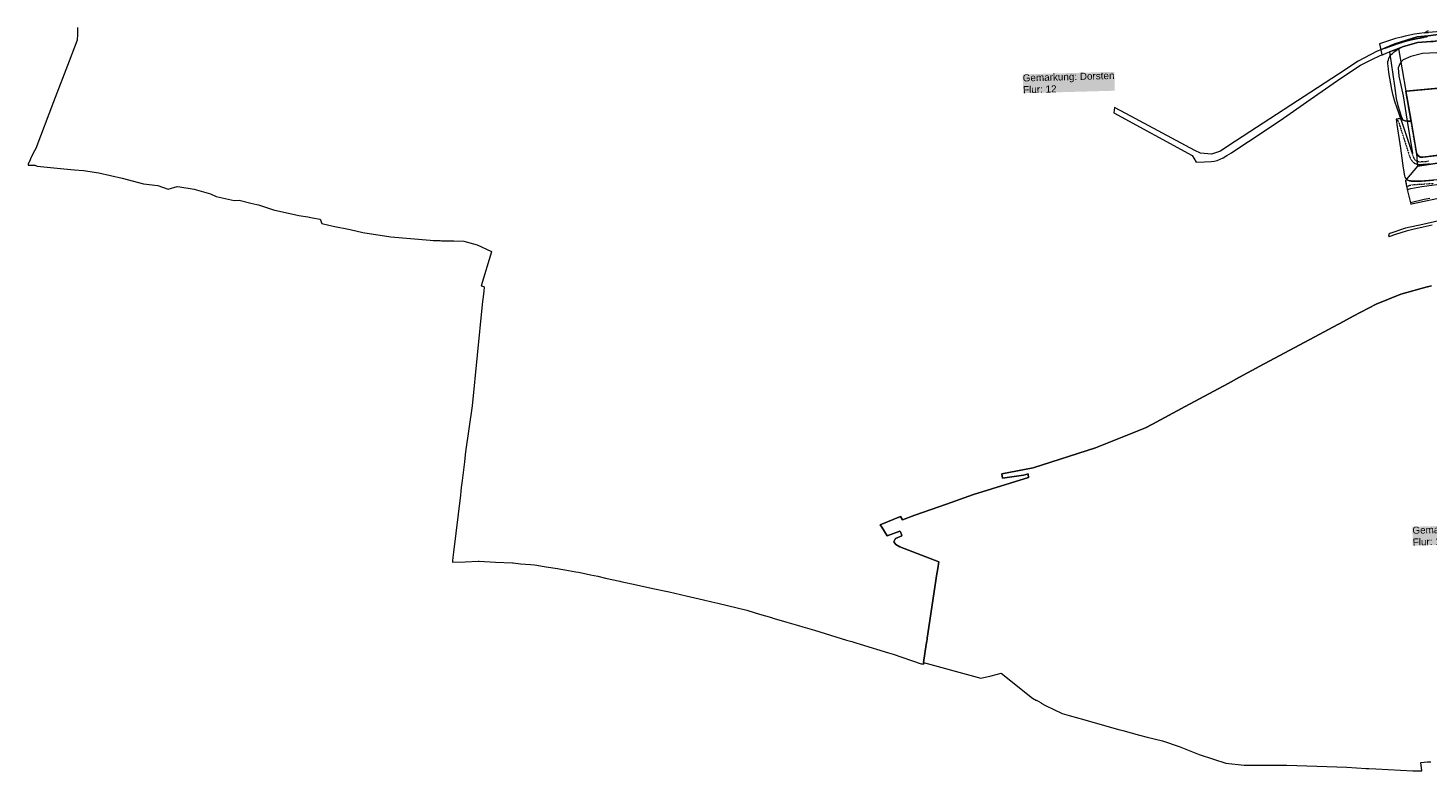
# Model space of a CAD drawing. Header units: millimetres. Extents: x -191 to 81095, y -508122 to 28741.
# Tile 4 of 251: x 2589 to 4073, y 9041 to 9828. Entities that reach past the tile are written whole.
import ezdxf

# ---------------------------------------------------------------- set-up
doc = ezdxf.new("R2010")
doc.units = ezdxf.units.MM
for name, pattern in [('VE22-087 DB - VST Hervest-Dorsten ALK VA2736$0$1', [0]), ('VE22-087 DB - VST Hervest-Dorsten ALK VA2736$0$2', [0.16, 0.06, -0.1]), ('VE22-087 DB - VST Hervest-Dorsten ALK VA2736$0$3', [0.26, 0.11, -0.15])]:
    doc.linetypes.add(name, pattern=pattern)
for name, color, linetype, lineweight in [('VE22-087 DB - VST Hervest-Dorsten ALK VA2736$0$AX_Flurstueck', 9, 'VE22-087 DB - VST Hervest-Dorsten ALK VA2736$0$1', 18), ('VE22-087 DB - VST Hervest-Dorsten ALK VA2736$0$AX_Gelaendekante', 7, 'VE22-087 DB - VST Hervest-Dorsten ALK VA2736$0$1', 18), ('VE22-087 DB - VST Hervest-Dorsten ALK VA2736$0$AX_Landwirtschaft', 7, 'VE22-087 DB - VST Hervest-Dorsten ALK VA2736$0$1', 18), ('VE22-087 DB - VST Hervest-Dorsten ALK VA2736$0$AX_SonstigesBauwerkOderSonstigeEinrichtung', 7, 'VE22-087 DB - VST Hervest-Dorsten ALK VA2736$0$1', 18), ('VE22-087 DB - VST Hervest-Dorsten ALK VA2736$0$AX_Strassenverkehr', 7, 'VE22-087 DB - VST Hervest-Dorsten ALK VA2736$0$1', 18), ('VE22-087 DB - VST Hervest-Dorsten ALK VA2736$0$AX_Wald', 7, 'VE22-087 DB - VST Hervest-Dorsten ALK VA2736$0$1', 18), ('VE22-087 DB - VST Hervest-Dorsten ALK VA2736$0$AX_Weg', 7, 'VE22-087 DB - VST Hervest-Dorsten ALK VA2736$0$1', 18), ('VE22-087 DB - VST Hervest-Dorsten ALK VA2736$0$AX_WegPfadSteig', 7, 'VE22-087 DB - VST Hervest-Dorsten ALK VA2736$0$1', 18), ('VE22-087 DB - VST Hervest-Dorsten ALK VA2736$0$Flurgrenzen', 9, 'VE22-087 DB - VST Hervest-Dorsten ALK VA2736$0$1', 18)]:
    doc.layers.add(name, color=color, linetype=linetype, lineweight=lineweight)
doc.layers.add('XREF ALK Kataster', color=251, linetype='Continuous')
doc.styles.add('VE22-087 DB - VST Hervest-Dorsten ALK VA2736$0$0', font='arial.ttf')

# ---------------------------------------------------------------- blocks, each defined once
blk = doc.blocks.new('VE22-087 DB - VST Hervest-Dorsten ALK VA2736')
at = {"layer": 'VE22-087 DB - VST Hervest-Dorsten ALK VA2736$0$AX_Flurstueck', "linetype": 'VE22-087 DB - VST Hervest-Dorsten ALK VA2736$0$1', "lineweight": 13, "ltscale": 0.5}
for points in [[(4073.1, 9825.3, 0), (4069.1, 9823.1, 0), (4073.4, 9823.4, 0)], [(4104.3, 9816.1, 0), (4061.8, 9812.9, 0), (4046.1, 9808.4, 0), (4041.7, 9806.6, 0), (4049.5, 9761.4, 0), (4055, 9729.7, 0), (4060.9, 9695.3, 0), (4062.4, 9693, 0), (4064.8, 9691.5, 0), (4067.6, 9691.3, 0), (4100.7, 9695.4, 0)], [(4094.8, 9686.8, 0), (4061.7, 9681.7, 0), (4050.2, 9668, 0), (4049, 9666.6, 0), (4050.5, 9659.3, 0), (4051.2, 9655.7, 0), (4053, 9648.6, 0), (4054.8, 9641.5, 0), (4057.1, 9642.2, 0), (4095.6, 9650.5, 0)]]:
    blk.add_polyline3d(points, dxfattribs=at)
for points in [[(4058.8, 9821.7, 0), (4048.7, 9819.7, 0), (4044.8, 9818.7, 0), (4038.6, 9817.1, 0), (4032.1, 9815.1, 0), (4021.5, 9811.5, 0), (4022.8, 9805.2, 0), (4023.7, 9805.6, 0), (4026.9, 9806.9, 0), (4037.9, 9811.6, 0), (4061.4, 9818.9, 0), (4073.3, 9820.1, 0), (4081.4, 9820.9, 0), (4092, 9821.4, 0), (4120.5, 9822.9, 0), (4126.2, 9823.2, 0), (4125, 9827.1, 0), (4124.1, 9827, 0), (4120.7, 9826.8, 0), (4119.4, 9826.7, 0), (4088.2, 9824.6, 0), (4086.2, 9824.5, 0), (4073.4, 9823.4, 0), (4069.1, 9823.1, 0)], [(4081.4, 9820.9, 0), (4073.3, 9820.1, 0), (4061.4, 9818.9, 0), (4037.9, 9811.6, 0), (4026.9, 9806.9, 0), (4023.7, 9805.6, 0), (4022.8, 9805.2, 0), (4023.9, 9799.7, 0), (4024.6, 9799.9, 0), (4028.6, 9801.5, 0), (4032.2, 9802.9, 0), (4035.9, 9804.4, 0), (4041.7, 9806.6, 0), (4046.1, 9808.4, 0), (4061.8, 9812.9, 0), (4104.3, 9816.1, 0), (4126.7, 9817.3, 0), (4133.4, 9817.1, 0), (4131.6, 9823.8, 0), (4126.2, 9823.2, 0), (4120.5, 9822.9, 0), (4092, 9821.4, 0)], [(4136.5, 9691.3, 0), (4162, 9692.1, 0), (4187.2, 9691.4, 0), (4212.1, 9689.8, 0), (4242.3, 9686.3, 0), (4241, 9690.8, 0), (4232.4, 9693.8, 0), (4212.7, 9695.3, 0), (4171.7, 9697.9, 0), (4169.7, 9698.1, 0), (4139.6, 9698, 0), (4117.2, 9696.8, 0), (4100.7, 9695.4, 0), (4067.6, 9691.3, 0), (4064.8, 9691.5, 0), (4062.4, 9693, 0), (4060.9, 9695.3, 0), (4061.7, 9681.7, 0), (4094.8, 9686.8, 0)]]:
    blk.add_polyline3d(points, close=True, dxfattribs=at)
at = {"layer": 'VE22-087 DB - VST Hervest-Dorsten ALK VA2736$0$AX_Gelaendekante', "color": 18, "linetype": 'VE22-087 DB - VST Hervest-Dorsten ALK VA2736$0$1', "lineweight": 13, "ltscale": 0.5, "true_color": 0x520000}
for points in [[(4056.5, 9695.2, 0), (4048.1, 9720.7, 0), (4044.9, 9730.4, 0), (4040.3, 9743.4, 0), (4037.8, 9750.5, 0), (4036.2, 9756.7, 0), (4034.5, 9763, 0), (4031.6, 9781.2, 0), (4030.6, 9788.1, 0), (4030.5, 9790.3, 0), (4030.5, 9792.8, 0), (4031, 9794.5, 0), (4031.4, 9795.8, 0), (4032.2, 9797.6, 0), (4033, 9799.1, 0), (4034, 9800.1, 0), (4035.2, 9801.4, 0), (4037, 9802.9, 0), (4038.2, 9803.9, 0), (4039.5, 9804.7, 0), (4041, 9805.7, 0), (4046.1, 9808.4, 0), (4061.8, 9812.9, 0), (4069.9, 9813.5, 0), (4078.4, 9814.1, 0)], [(4144.4, 9751.7, 0), (4138.6, 9762.4, 0), (4131.8, 9777.2, 0), (4126.6, 9785.6, 0), (4123.4, 9788.6, 0), (4118.9, 9790.9, 0), (4113.4, 9791.7, 0), (4110, 9793, 0), (4106.4, 9794.9, 0), (4103.8, 9798.2, 0), (4099.4, 9800.2, 0), (4093.3, 9800.9, 0), (4081.8, 9801.8, 0), (4067.3, 9801.2, 0), (4054.8, 9798.2, 0), (4046.8, 9794.5, 0), (4043.3, 9790.9, 0), (4041.4, 9785.9, 0), (4042, 9777.3, 0), (4046.7, 9756.5, 0), (4051, 9729.7, 0), (4056.5, 9695.2, 0)], [(4060.6, 9684.3, 0), (4062.5, 9683.8, 0), (4064.5, 9683.6, 0), (4067.5, 9683.8, 0), (4070.8, 9683.9, 0), (4074.1, 9684.5, 0)], [(4050.9, 9657.1, 0), (4054.6, 9658.1, 0), (4066.5, 9660.4, 0), (4082.2, 9662.5, 0), (4103.1, 9664.8, 0), (4130.8, 9667.8, 0), (4149.1, 9669.1, 0), (4169.6, 9669.1, 0), (4190.7, 9668.4, 0), (4211.1, 9667, 0), (4238.7, 9663.4, 0), (4265.9, 9657.8, 0), (4291.5, 9651.2, 0), (4321, 9640.7, 0), (4321.8, 9640.5, 0), (4365.6, 9625.3, 0), (4429.2, 9602.5, 0), (4447.9, 9596.8, 0), (4476.7, 9587.3, 0), (4477.8, 9586.8, 0), (4478.5, 9586.2, 0), (4479, 9585.2, 0), (4479.4, 9584.1, 0), (4479.7, 9583.3, 0)], [(4082.3, 9667.2, 0), (4070.5, 9666.2, 0), (4066.2, 9666, 0), (4064.1, 9665.9, 0), (4061, 9665.8, 0), (4057.6, 9665.8, 0), (4055.1, 9666, 0), (4053.4, 9666.4, 0), (4051.5, 9667, 0)], [(4054.4, 9643.3, 0), (4068.9, 9647, 0), (4074.9, 9648.1, 0)], [(4084.4, 9623.8, 0), (4067.4, 9620.2, 0), (4049.2, 9616, 0), (4032.4, 9610.5, 0), (4031.5, 9609.8, 0), (4031.3, 9608.6, 0), (4031.2, 9607.7, 0), (4031.3, 9607, 0)], [(4077.3, 9619.4, 0), (4068, 9617.3, 0), (4056.9, 9614.9, 0), (4049.9, 9613.1, 0), (4038.6, 9609.3, 0), (4031.3, 9607, 0)]]:
    blk.add_polyline3d(points, dxfattribs=at)
at = {"layer": 'VE22-087 DB - VST Hervest-Dorsten ALK VA2736$0$AX_Landwirtschaft', "color": 253, "linetype": 'VE22-087 DB - VST Hervest-Dorsten ALK VA2736$0$1', "lineweight": 13, "ltscale": 0.5, "true_color": 0x999999}
blk.add_polyline3d([(4134.1, 9769, 0), (4049.5, 9761.4, 0), (4055, 9729.7, 0), (4054, 9729.6, 0), (4053.1, 9729.5, 0), (4051, 9729.7, 0), (4048.8, 9730, 0), (4046.1, 9731.1, 0), (4045.5, 9732.5, 0), (4044.9, 9732.4, 0), (4039.1, 9731.5, 0), (4040, 9725.9, 0), (4043.7, 9700.9, 0), (4046.8, 9679.7, 0), (4047, 9678.2, 0), (4047.7, 9673.5, 0), (4048.1, 9671.6, 0), (4048.5, 9670.2, 0), (4049.3, 9668.9, 0), (4050.2, 9668, 0), (4050.3, 9667.8, 0), (4051.5, 9667, 0), (4053.4, 9666.4, 0), (4055.1, 9666, 0), (4057.6, 9665.8, 0), (4061, 9665.8, 0), (4064.1, 9665.9, 0), (4066.2, 9666, 0), (4070.5, 9666.2, 0), (4078.7, 9666.9, 0)], dxfattribs=at)
at = {"layer": 'VE22-087 DB - VST Hervest-Dorsten ALK VA2736$0$AX_SonstigesBauwerkOderSonstigeEinrichtung', "color": 7, "linetype": 'VE22-087 DB - VST Hervest-Dorsten ALK VA2736$0$3', "lineweight": 13, "ltscale": 0.5}
blk.add_polyline3d([(4189.4, 9742.9, 0), (4200.9, 9721.9, 0), (4212.7, 9695.3, 0), (4171.7, 9697.9, 0), (4169.7, 9698.1, 0), (4139.6, 9698, 0), (4117.2, 9696.8, 0), (4100.7, 9695.4, 0), (4067.6, 9691.3, 0), (4064.8, 9691.5, 0), (4062.4, 9693, 0), (4060.9, 9695.3, 0), (4049.5, 9761.4, 0), (4134.1, 9769, 0)], dxfattribs=at)
at = {"layer": 'VE22-087 DB - VST Hervest-Dorsten ALK VA2736$0$AX_Strassenverkehr', "color": 253, "linetype": 'VE22-087 DB - VST Hervest-Dorsten ALK VA2736$0$1', "lineweight": 13, "ltscale": 0.5, "true_color": 0x999999}
blk.add_polyline3d([(4073.3, 9820.1, 0), (4072.3, 9819.1, 0), (4070.9, 9818.6, 0), (4068.6, 9818.1, 0), (4068.2, 9818.1, 0), (4068.1, 9818, 0), (4067.7, 9818, 0), (4067.4, 9817.9, 0), (4067, 9817.8, 0), (4066.7, 9817.8, 0), (4066.3, 9817.7, 0), (4066, 9817.7, 0), (4065.7, 9817.6, 0), (4065.4, 9817.6, 0), (4065.1, 9817.5, 0), (4064.8, 9817.4, 0), (4064.6, 9817.4, 0), (4064.3, 9817.3, 0), (4064, 9817.3, 0), (4063.7, 9817.3, 0), (4063.5, 9817.2, 0), (4063.2, 9817.2, 0), (4062.9, 9817.1, 0), (4062.7, 9817.1, 0), (4062.4, 9817, 0), (4062.1, 9817, 0), (4061.9, 9816.9, 0), (4061.6, 9816.9, 0), (4061.4, 9816.8, 0), (4061.1, 9816.8, 0), (4060.8, 9816.7, 0), (4060.5, 9816.7, 0), (4060.2, 9816.6, 0), (4059.9, 9816.6, 0), (4059.6, 9816.5, 0), (4059.3, 9816.5, 0), (4059, 9816.4, 0), (4058.7, 9816.3, 0), (4058.5, 9816.3, 0), (4058.2, 9816.2, 0), (4057.8, 9816.2, 0), (4057.5, 9816.1, 0), (4057.2, 9816.1, 0), (4056.9, 9816, 0), (4056.6, 9815.9, 0), (4056.3, 9815.9, 0), (4056, 9815.8, 0), (4055.7, 9815.7, 0), (4055.6, 9815.7, 0), (4055.3, 9815.6, 0), (4055, 9815.6, 0), (4054.7, 9815.5, 0), (4054.4, 9815.4, 0), (4054.1, 9815.3, 0), (4053.8, 9815.3, 0), (4053.5, 9815.2, 0), (4053.2, 9815.1, 0), (4052.9, 9815.1, 0), (4052.6, 9815, 0), (4052.3, 9814.9, 0), (4052.1, 9814.8, 0), (4051.8, 9814.7, 0), (4051.5, 9814.7, 0), (4051.2, 9814.6, 0), (4050.9, 9814.5, 0), (4050.6, 9814.4, 0), (4050.3, 9814.3, 0), (4050, 9814.3, 0), (4049.8, 9814.2, 0), (4049.5, 9814.1, 0), (4049.2, 9814, 0), (4048.9, 9813.9, 0), (4048.6, 9813.8, 0), (4048.3, 9813.8, 0), (4048, 9813.7, 0), (4048, 9813.7, 0), (4047.7, 9813.6, 0), (4047.4, 9813.5, 0), (4047.1, 9813.4, 0), (4046.8, 9813.3, 0), (4046.5, 9813.2, 0), (4046.2, 9813.1, 0), (4045.9, 9813.1, 0), (4045.7, 9813, 0), (4045.4, 9812.9, 0), (4045.1, 9812.8, 0), (4044.8, 9812.7, 0), (4044.5, 9812.6, 0), (4044.2, 9812.5, 0), (4043.9, 9812.4, 0), (4043.7, 9812.4, 0), (4043.4, 9812.3, 0), (4043.1, 9812.2, 0), (4042.8, 9812.1, 0), (4042.5, 9812, 0), (4042.2, 9811.9, 0), (4041.9, 9811.8, 0), (4041.6, 9811.7, 0), (4041.4, 9811.6, 0), (4041.1, 9811.5, 0), (4040.8, 9811.4, 0), (4040.5, 9811.3, 0), (4040.3, 9811.2, 0), (4040, 9811.2, 0), (4039.7, 9811.1, 0), (4039.4, 9811, 0), (4039.1, 9810.9, 0), (4038.8, 9810.8, 0), (4038.6, 9810.7, 0), (4038.3, 9810.6, 0), (4038, 9810.5, 0), (4037.7, 9810.4, 0), (4037.4, 9810.3, 0), (4037.1, 9810.2, 0), (4036.9, 9810.1, 0), (4036.6, 9810, 0), (4036.3, 9809.9, 0), (4036, 9809.8, 0), (4035.9, 9809.7, 0), (4035.6, 9809.6, 0), (4035.3, 9809.5, 0), (4035, 9809.4, 0), (4034.8, 9809.3, 0), (4034.5, 9809.2, 0), (4034.2, 9809.1, 0), (4033.9, 9809, 0), (4033.6, 9808.9, 0), (4033.3, 9808.8, 0), (4033.1, 9808.7, 0), (4032.8, 9808.6, 0), (4032.5, 9808.5, 0), (4032.2, 9808.4, 0), (4031.9, 9808.3, 0), (4031.7, 9808.2, 0), (4031.4, 9808.1, 0), (4031.1, 9808, 0), (4030.8, 9807.9, 0), (4030.5, 9807.8, 0), (4030.2, 9807.7, 0), (4030, 9807.6, 0), (4029.7, 9807.5, 0), (4029.4, 9807.4, 0), (4029.1, 9807.3, 0), (4028.8, 9807.2, 0), (4028.6, 9807, 0), (4028.3, 9806.9, 0), (4028, 9806.8, 0), (4027.7, 9806.7, 0), (4027.4, 9806.6, 0), (4026.9, 9806.9, 0), (4023.7, 9805.6, 0), (4022.8, 9805.2, 0), (4019, 9803.6, 0), (4011.8, 9799.9, 0), (3998.9, 9793.2, 0), (3978.1, 9779.5, 0), (3861.8, 9703.6, 0), (3853, 9697.7, 0), (3843.6, 9694.7, 0), (3831.8, 9695.8, 0), (3825.7, 9698.6, 0), (3752.6, 9737.5, 0), (3740.7, 9744.2, 0), (3739.9, 9738.4, 0), (3823.1, 9693, 0), (3824.7, 9690.3, 0), (3827.2, 9686, 0), (3836.1, 9686.5, 0), (3843.1, 9686.9, 0), (3846.4, 9687.3, 0), (3849.6, 9688, 0), (3855.7, 9690.6, 0), (3859.7, 9693.1, 0), (3864.6, 9696, 0), (3878.9, 9705.5, 0), (3886.6, 9710.6, 0), (3919.8, 9732.8, 0), (3944.4, 9749.9, 0), (3980.6, 9775, 0), (4001.3, 9788.8, 0), (4014.1, 9795.1, 0), (4021.7, 9798.8, 0), (4023.9, 9799.7, 0), (4024.6, 9799.9, 0), (4028.6, 9801.5, 0), (4032.2, 9802.9, 0), (4035.9, 9804.4, 0), (4041.7, 9806.6, 0), (4046.1, 9808.4, 0), (4061.8, 9812.9, 0), (4104.3, 9816.1, 0)], dxfattribs=at)
at = {"layer": 'VE22-087 DB - VST Hervest-Dorsten ALK VA2736$0$AX_Wald', "color": 3, "linetype": 'VE22-087 DB - VST Hervest-Dorsten ALK VA2736$0$1', "lineweight": 13, "ltscale": 0.5, "true_color": 0x00ff00}
blk.add_polyline3d([(4104.3, 9816.1, 0), (4061.8, 9812.9, 0), (4046.1, 9808.4, 0), (4041.7, 9806.6, 0), (4035.9, 9804.4, 0), (4032.2, 9802.9, 0), (4037.3, 9766.9, 0), (4039.2, 9753.7, 0), (4041.1, 9746.2, 0), (4044.6, 9735, 0), (4045.5, 9732.5, 0), (4046.1, 9731.1, 0), (4048.8, 9730, 0), (4051, 9729.7, 0), (4053.1, 9729.5, 0), (4054, 9729.6, 0), (4055, 9729.7, 0), (4049.5, 9761.4, 0), (4134.1, 9769, 0)], dxfattribs=at)
at = {"layer": 'VE22-087 DB - VST Hervest-Dorsten ALK VA2736$0$AX_Weg', "color": 7, "linetype": 'VE22-087 DB - VST Hervest-Dorsten ALK VA2736$0$2', "lineweight": 13, "ltscale": 0.5}
blk.add_polyline3d([(4078.7, 9666.9, 0), (4070.5, 9666.2, 0), (4066.2, 9666, 0), (4064.1, 9665.9, 0), (4061, 9665.8, 0), (4057.6, 9665.8, 0), (4055.1, 9666, 0), (4053.4, 9666.4, 0), (4051.5, 9667, 0), (4050.3, 9667.8, 0), (4050.2, 9668, 0), (4049, 9666.6, 0), (4050.5, 9659.3, 0), (4050.8, 9660, 0), (4051.9, 9660.7, 0), (4053.6, 9661.6, 0), (4055.8, 9662.1, 0), (4058, 9662.3, 0), (4058.9, 9662.4, 0), (4063.3, 9662.7, 0), (4066.4, 9662.8, 0), (4070.6, 9663.1, 0), (4070.7, 9663.1, 0), (4070.7, 9663.1, 0), (4078.9, 9663.7, 0)], dxfattribs=at)
at = {"layer": 'VE22-087 DB - VST Hervest-Dorsten ALK VA2736$0$AX_WegPfadSteig', "color": 7, "linetype": 'VE22-087 DB - VST Hervest-Dorsten ALK VA2736$0$2', "lineweight": 13, "ltscale": 0.5}
blk.add_polyline3d([(4073.7, 9687, 0), (4070.6, 9686.5, 0), (4067.3, 9686.4, 0), (4067.3, 9686.4, 0), (4067.3, 9686.4, 0), (4064.7, 9686.2, 0), (4063, 9686.3, 0), (4061.4, 9686.9, 0), (4061.1, 9687, 0), (4060.8, 9687.1, 0), (4060, 9687.7, 0), (4058.9, 9688.8, 0), (4058, 9690.8, 0), (4057.1, 9693.1, 0), (4056.5, 9695.2, 0), (4048.1, 9720.7, 0), (4044.9, 9730.4, 0), (4044.3, 9732.3, 0), (4039.1, 9731.5, 0), (4040.8, 9730.4, 0), (4041.7, 9729.2, 0), (4043.2, 9724.3, 0), (4047, 9712.2, 0), (4052.8, 9694.2, 0), (4053.4, 9692.4, 0), (4054.5, 9689.4, 0), (4056.7, 9686.7, 0), (4056.8, 9686.5, 0), (4057.6, 9685.8, 0), (4057.7, 9685.7, 0), (4057.8, 9685.6, 0), (4058.1, 9685.4, 0), (4059.1, 9684.8, 0), (4059.3, 9684.7, 0), (4059.4, 9684.7, 0), (4060.6, 9684.3, 0), (4060.6, 9684.2, 0), (4060.7, 9684.2, 0), (4061.3, 9684.1, 0), (4061.6, 9684, 0), (4062.5, 9683.8, 0), (4062.6, 9683.8, 0), (4062.7, 9683.7, 0), (4064.5, 9683.6, 0), (4064.6, 9683.6, 0), (4064.8, 9683.6, 0), (4067.5, 9683.8, 0), (4070.8, 9683.9, 0), (4070.8, 9683.9, 0), (4070.9, 9683.9, 0), (4074.1, 9684.5, 0)], dxfattribs=at)
at = {"layer": 'VE22-087 DB - VST Hervest-Dorsten ALK VA2736$0$Flurgrenzen', "ltscale": 0.5}
for points in [[(2641.7, 9828.8, 0), (2641.6, 9821.7, 0), (2641.1, 9815.5, 0), (2632.6, 9793.2, 0), (2616, 9750, 0), (2597.2, 9700.7, 0), (2594.4, 9695.8, 0), (2591.8, 9689.5, 0), (2591.3, 9688.5, 0), (2589.4, 9683.8, 0), (2589.1, 9682.9, 0), (2596.4, 9682.8, 0), (2598.9, 9681.9, 0), (2602.4, 9681.6, 0), (2627, 9678.9, 0), (2638.3, 9677.9, 0), (2647.8, 9677.2, 0), (2664.3, 9674.8, 0), (2688.8, 9669.3, 0), (2711.4, 9663.3, 0), (2726.8, 9661.5, 0), (2737.5, 9657.3, 0), (2747.1, 9660.3, 0), (2750.1, 9659.8, 0), (2765.2, 9657.6, 0), (2772.7, 9655.4, 0), (2782.4, 9652.7, 0), (2788.6, 9649.6, 0), (2807.7, 9645.4, 0), (2813, 9645.7, 0), (2825.2, 9642.8, 0), (2831.5, 9641.3, 0), (2833.5, 9640.7, 0), (2849.1, 9635.6, 0), (2876.3, 9629.7, 0), (2885.7, 9628, 0), (2890.7, 9627, 0), (2898.6, 9625.6, 0), (2900.4, 9621, 0), (2912.6, 9618.4, 0), (2930.6, 9614.6, 0), (2944.1, 9611.7, 0), (2973.6, 9607.1, 0), (3015.2, 9603.4, 0), (3018.4, 9603, 0), (3021.9, 9603, 0), (3025.8, 9602.9, 0), (3027.4, 9602.8, 0), (3040.3, 9602.6, 0), (3051, 9602.4, 0), (3065, 9598.4, 0), (3080.4, 9591.4, 0), (3080.2, 9590.9, 0), (3069.3, 9555.2, 0), (3070.2, 9554.9, 0), (3072.6, 9553.9, 0), (3072.1, 9549.2, 0), (3071.2, 9541, 0), (3070.9, 9538.5, 0), (3070.6, 9535.4, 0), (3059.8, 9427.9, 0), (3052.8, 9379.2, 0), (3052, 9372.5, 0), (3051.6, 9368.6, 0), (3049.6, 9351.7, 0), (3049.2, 9348.9, 0), (3048.3, 9341.2, 0), (3047.9, 9337.5, 0), (3047.4, 9333.3, 0), (3040.1, 9272.8, 0), (3039.5, 9267, 0), (3039, 9263.5, 0), (3038.9, 9262.2, 0), (3052.6, 9262.7, 0), (3066.1, 9263.2, 0), (3067.2, 9263.1, 0), (3084.6, 9262.3, 0), (3102.6, 9261.5, 0), (3103.2, 9261.4, 0), (3111.1, 9260.4, 0), (3121.6, 9259.6, 0), (3125.9, 9259.2, 0), (3128.3, 9259, 0), (3134, 9258.1, 0), (3138.2, 9257.4, 0), (3150.2, 9255.4, 0), (3154, 9254.8, 0), (3158.1, 9254.1, 0), (3169.8, 9252.1, 0), (3172.5, 9251.7, 0), (3174.3, 9251.3, 0), (3185.3, 9248.9, 0), (3193, 9247.2, 0), (3201.2, 9245.4, 0), (3216.4, 9242, 0), (3217.5, 9241.8, 0), (3234.2, 9238.2, 0), (3251.4, 9234.4, 0), (3265.1, 9231.5, 0), (3268.8, 9230.6, 0), (3286.8, 9226.4, 0), (3305.1, 9222.2, 0), (3313.9, 9220.2, 0), (3320.2, 9218.7, 0), (3351, 9211.2, 0), (3352.2, 9210.9, 0), (3364.4, 9207.2, 0), (3377.1, 9203.5, 0), (3378.7, 9203, 0), (3387.5, 9200.4, 0), (3393.2, 9198.7, 0), (3405.9, 9195, 0), (3410.4, 9193.7, 0), (3422.6, 9190, 0), (3456.7, 9179.6, 0), (3462.2, 9178, 0), (3466.5, 9176.7, 0), (3471, 9175.3, 0), (3501, 9166.2, 0), (3506.1, 9164.7, 0), (3535.8, 9154.6, 0), (3538.9, 9154.5, 0), (3538.4, 9156, 0), (3541.2, 9174.9, 0), (3541.7, 9178.3, 0), (3542.1, 9180.7, 0), (3542.2, 9181.5, 0), (3542.9, 9186.2, 0), (3550.7, 9238.2, 0), (3552.5, 9249.9, 0), (3552.7, 9251.7, 0), (3553.6, 9257.6, 0), (3554.1, 9260.5, 0), (3554.4, 9262.4, 0), (3513.3, 9278.4, 0), (3508.9, 9281, 0), (3506.9, 9283.7, 0), (3508.4, 9287.2, 0), (3515.4, 9290.2, 0), (3514.8, 9291.6, 0), (3513.7, 9294.2, 0), (3513.3, 9295.1, 0), (3499.8, 9290.2, 0), (3493.9, 9299.2, 0), (3492.2, 9301.8, 0), (3514, 9310.5, 0), (3515.8, 9307.2, 0), (3528.9, 9312, 0), (3562.5, 9323.8, 0), (3591.3, 9333.9, 0), (3649.7, 9351.9, 0), (3649.6, 9352.2, 0), (3649.2, 9354.8, 0), (3649.1, 9355.8, 0), (3644.1, 9354.5, 0), (3621.9, 9351.2, 0), (3621.1, 9355.8, 0), (3654.3, 9362.2, 0), (3720.7, 9383.4, 0), (3773.6, 9404.4, 0), (3781, 9408.4, 0), (3815.5, 9427.2, 0), (3861.1, 9451.7, 0), (3873.1, 9458.1, 0), (3894.8, 9469.8, 0), (3957.6, 9503.5, 0), (3967.6, 9508.9, 0), (3977.3, 9514.1, 0), (3979.4, 9515.2, 0), (3993.7, 9522.9, 0), (4018, 9535.5, 0), (4044.3, 9546.2, 0), (4072, 9553.8, 0), (4072.4, 9553.9, 0), (4076.8, 9554.9, 0)], [(4076.8, 9554.9, 0), (4072.4, 9553.9, 0), (4072, 9553.8, 0), (4044.3, 9546.2, 0), (4018, 9535.5, 0), (3993.7, 9522.9, 0), (3979.4, 9515.2, 0), (3977.3, 9514.1, 0), (3967.6, 9508.9, 0), (3957.6, 9503.5, 0), (3894.8, 9469.8, 0), (3873.1, 9458.1, 0), (3861.1, 9451.7, 0), (3815.5, 9427.2, 0), (3781, 9408.4, 0), (3773.6, 9404.4, 0), (3720.7, 9383.4, 0), (3654.3, 9362.2, 0), (3621.1, 9355.8, 0), (3621.9, 9351.2, 0), (3644.1, 9354.5, 0), (3649.1, 9355.8, 0), (3649.2, 9354.8, 0), (3649.6, 9352.2, 0), (3649.7, 9351.9, 0), (3591.3, 9333.9, 0), (3562.5, 9323.8, 0), (3528.9, 9312, 0), (3515.8, 9307.2, 0), (3514, 9310.5, 0), (3492.2, 9301.8, 0), (3493.9, 9299.2, 0), (3499.8, 9290.2, 0), (3513.3, 9295.1, 0), (3513.7, 9294.2, 0), (3514.8, 9291.6, 0), (3515.4, 9290.2, 0), (3508.4, 9287.2, 0), (3506.9, 9283.7, 0), (3508.9, 9281, 0), (3513.3, 9278.4, 0), (3554.4, 9262.4, 0), (3554.1, 9260.5, 0), (3553.6, 9257.6, 0), (3552.7, 9251.7, 0), (3552.5, 9249.9, 0), (3550.7, 9238.2, 0), (3542.9, 9186.2, 0), (3542.2, 9181.5, 0), (3542.1, 9180.7, 0), (3541.7, 9178.3, 0), (3541.2, 9174.9, 0), (3538.4, 9156, 0), (3598.9, 9139.1, 0), (3610, 9141.8, 0), (3620.7, 9144.4, 0), (3653.9, 9118, 0), (3658, 9115.6, 0), (3658.1, 9115.8, 0), (3663, 9113, 0), (3662.8, 9112.7, 0), (3667.6, 9110.4, 0), (3685.3, 9101.9, 0), (3692.7, 9099.8, 0), (3702.8, 9096.9, 0), (3705.3, 9096.2, 0), (3746.5, 9084.6, 0), (3748, 9084.2, 0), (3749.6, 9083.7, 0), (3767.2, 9079, 0), (3775.2, 9076.8, 0), (3791.4, 9073, 0), (3809.2, 9066.8, 0), (3830.5, 9058.2, 0), (3845.6, 9053.4, 0), (3858.8, 9049.2, 0), (3878.1, 9047, 0), (3889.1, 9047, 0), (3899, 9047, 0), (3923.3, 9047, 0), (3987.1, 9045, 0), (4007.6, 9043.6, 0), (4010.4, 9043.4, 0), (4017.8, 9043.1, 0), (4056.9, 9041.2, 0), (4066.5, 9040.9, 0), (4065.4, 9050, 0), (4072.3, 9050.5, 0), (4075.9, 9050.6, 0)]]:
    blk.add_polyline3d(points, dxfattribs=at)
at = {"layer": 'VE22-087 DB - VST Hervest-Dorsten ALK VA2736$0$Flurgrenzen', "char_height": 7.5, "attachment_point": 1, "style": 'VE22-087 DB - VST Hervest-Dorsten ALK VA2736$0$0', "bg_fill": 1, "box_fill_scale": 1, "bg_fill_color": 7, "bg_fill_true_color": 16777215, "bg_fill_transparency": 0}
for s, insert, rotation in [('Gemarkung: Dorsten\\PFlur: 12', (3643.3, 9779.1), 1.5894), ('Gemarkung: Dorsten\\PFlur: 13', (4056.3, 9299.7), 1.5893)]:
    blk.add_mtext(s, dxfattribs=dict(at, insert=insert, rotation=rotation))

msp = doc.modelspace()

# ---------------------------------------------------------------- block references
at = {"layer": 'XREF ALK Kataster', "color": 251}
msp.add_blockref('VE22-087 DB - VST Hervest-Dorsten ALK VA2736', (0, 0), dxfattribs=at)

doc.saveas('drawing.dxf')
